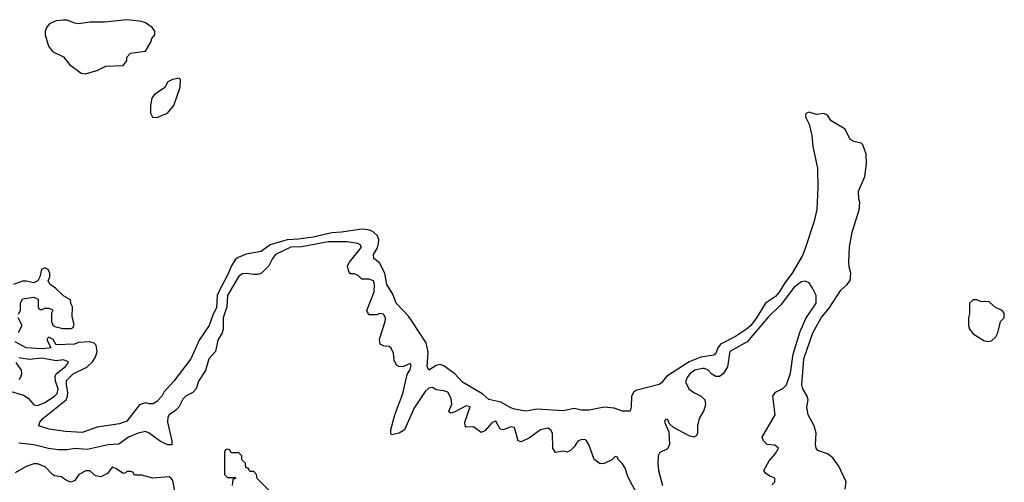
# Model space of a CAD drawing. Header units: inches. Extents: x 2710751 to 2829008, y 857003 to 965602.
# Tile 52 of 256: x 2727894 to 2733178, y 913347 to 915832. Entities that reach past the tile are written whole.
import ezdxf

# ---------------------------------------------------------------- set-up
doc = ezdxf.new("R2010")
doc.units = ezdxf.units.IN
doc.header["$MEASUREMENT"] = 0
doc.layers.add('C7921', color=7, linetype='Continuous')
doc.layers.add('C7931', color=7, linetype='Continuous')

msp = doc.modelspace()

# ---------------------------------------------------------------- linework, layer by layer
at = {"layer": 'C7921', "color": 2, "elevation": 2}
for points in [[(2728471.5, 915831.5), (2728350, 915818.4), (2728270, 915818.4), (2728210, 915809.3), (2728190, 915812.3), (2728150, 915829.4), (2728130, 915829.4), (2728090, 915825.1), (2728054.8, 915810), (2728039.1, 915790), (2728030.7, 915770), (2728030.6, 915750), (2728048.6, 915688.6), (2728070, 915661), (2728130, 915631.3), (2728162, 915590), (2728223.6, 915543.6), (2728250, 915541), (2728270, 915547.3), (2728310, 915558.8), (2728357.2, 915582.8), (2728450, 915586), (2728468.7, 915610), (2728469.1, 915630.9), (2728489.1, 915650.9), (2728570, 915662), (2728599, 915710), (2728604, 915730), (2728619, 915750), (2728619, 915770), (2728605.2, 915790), (2728570, 915815.1), (2728550, 915822)], [(2728750, 915518), (2728714, 915510), (2728690, 915498), (2728672.7, 915467.3), (2728618, 915430), (2728602.8, 915410), (2728596, 915370), (2728596, 915330), (2728607.3, 915307.3), (2728630, 915306), (2728688, 915330), (2728722, 915370), (2728755.3, 915470), (2728758, 915510)]]:
    msp.add_lwpolyline(points, close=True, dxfattribs=at)
at = {"layer": 'C7921', "color": 2}
for points, elevation in [([(2730000, 914210.1), (2729980.1, 914240.1), (2729914.5, 914310), (2729897.2, 914357.2), (2729864.2, 914410), (2729853.6, 914470), (2729825.1, 914525.1), (2729794, 914550), (2729792.7, 914570), (2729813.9, 914606.1), (2729820.5, 914630), (2729821.6, 914650), (2729814, 914670), (2729790, 914694.7), (2729763.9, 914703.9), (2729730, 914707.1), (2729622, 914690), (2729570, 914687.3), (2729470, 914663.5), (2729390, 914652.4), (2729330, 914649.8), (2729237.8, 914622.3), (2729190, 914587.3), (2729110, 914572.3), (2729066.2, 914553.8), (2729050, 914541.2), (2729030.3, 914509.7), (2729010, 914459.3), (2728964.9, 914375.1), (2728954.6, 914350), (2728950, 914284), (2728932.4, 914250), (2728910.6, 914190), (2728858, 914110), (2728813.4, 914010), (2728720.7, 913890), (2728668.4, 913831.6), (2728657.3, 913810), (2728630, 913781.2), (2728610, 913768.7), (2728590, 913768), (2728570, 913774), (2728536.9, 913763.1), (2728470, 913676), (2728430, 913662), (2728310, 913643.7), (2728230, 913615.1), (2728140.5, 913620.5), (2728052.7, 913632.7), (2727998, 913650), (2728002, 913670), (2728019, 913690), (2728142.9, 913790), (2728151.6, 913810), (2728153.3, 913830), (2728145.4, 913870), (2728146.4, 913893.6), (2728182, 913930), (2728254.7, 913965.2), (2728285.7, 913994.3), (2728301, 914019), (2728309.6, 914050), (2728304.5, 914084.5), (2728294, 914094), (2728270, 914102), (2728210, 914099), (2728189.3, 914089.3), (2728090, 914086), (2728074.6, 914114.6), (2728050, 914126), (2728042, 914118), (2728042, 914110), (2728062, 914070), (2728053.2, 914066.8), (2728010, 914064.5), (2727930, 914069.2), (2727870, 914102)], 2), ([(2730000, 913721.9), (2729959.3, 913630), (2729930, 913611.6), (2729890, 913602), (2729885.2, 913610), (2729886.6, 913630), (2729907.6, 913710), (2729950, 913824.7), (2729972.9, 913927.1), (2729990, 913954), (2729995.3, 913975.3), (2729990, 913986), (2729950, 913968), (2729928.9, 913968.9), (2729916.4, 913976.4), (2729903.1, 914003.1), (2729900.4, 914040.4), (2729888.4, 914068.4), (2729876.4, 914076.4), (2729850, 914078), (2729828, 914090), (2729824.7, 914115.3), (2729855.3, 914210), (2729858, 914230), (2729846, 914250), (2729826, 914254), (2729810, 914246), (2729770, 914246), (2729760.4, 914260.4), (2729758, 914270), (2729797.2, 914370), (2729798, 914410), (2729792.3, 914430), (2729770, 914439), (2729730, 914438), (2729710, 914458), (2729690, 914466), (2729670, 914466), (2729660.2, 914480.2), (2729654, 914510), (2729664, 914530), (2729728.7, 914610), (2729722, 914622), (2729709.1, 914629.1), (2729650, 914638), (2729550, 914638.5), (2729408.2, 914611.8), (2729350, 914609.6), (2729267.7, 914570), (2729250.8, 914550), (2729230.5, 914509.5), (2729190, 914469.2), (2729170, 914462.7), (2729150, 914462.7), (2729110, 914469.4), (2729090, 914466.6), (2729070, 914454.5), (2729008.9, 914350), (2729005.5, 914290), (2728986.3, 914230), (2728987, 914170), (2728981.3, 914150), (2728957.1, 914110), (2728945.5, 914050), (2728908.8, 914011.2), (2728892, 913948), (2728854, 913890), (2728840.7, 913850), (2728822.8, 913830), (2728788.5, 913811.5), (2728770, 913793.2), (2728748.3, 913751.7), (2728730, 913733.2), (2728696, 913710), (2728690, 913698), (2728687.3, 913670), (2728710.8, 913570), (2728710, 913548), (2728690, 913549), (2728650, 913566.6), (2728590, 913612), (2728570, 913620.7), (2728530, 913611.8), (2728478, 913590), (2728427.1, 913552.9), (2728370, 913549.3), (2728256.7, 913523.3), (2728190.5, 913529.5), (2728150, 913522), (2728102.5, 913522.5), (2728049.6, 913529.6), (2727970, 913549.4), (2727890, 913558)], 6), ([(2727888, 914250), (2727898, 914270), (2727898, 914310), (2727910, 914332), (2727970, 914342), (2727994, 914330), (2727994, 914290), (2727998, 914278), (2728010, 914274), (2728030, 914282), (2728050, 914282), (2728070, 914274), (2728072, 914270), (2728064.7, 914255.3), (2728064.7, 914210), (2728071.6, 914191.6), (2728083.6, 914183.6), (2728126, 914174), (2728170, 914174), (2728182, 914178), (2728186, 914194), (2728176.4, 914236.4), (2728178, 914290), (2728168.4, 914308.4), (2728167.3, 914327.3), (2728128.9, 914348.9), (2728086, 914390), (2728058, 914410), (2728048, 914430), (2728055.3, 914450), (2728055.3, 914470), (2728048, 914490), (2728030, 914499), (2728012, 914490), (2728002, 914450), (2727992, 914430), (2727970, 914418), (2727930, 914428), (2727910, 914428), (2727862, 914410)], 2), ([(2727888.4, 914151.6), (2727908, 914190), (2727886, 914230)], 2), ([(2727830, 913840.3), (2727914.7, 913814.7), (2727940, 913800), (2727970, 913764), (2727990, 913759.3), (2728030, 913775.3), (2728082, 913810), (2728095.1, 913824.9), (2728100.4, 913850), (2728086.9, 913890), (2728084.2, 913915.8), (2728089.7, 913930.3), (2728140.9, 913970), (2728156, 913990), (2728153.8, 913993.8), (2728130, 914004.5), (2728090, 913998.9), (2728013.4, 914013.4), (2727947.6, 914007.6), (2727890, 914015.8)], 6), ([(2727873.4, 913990), (2727901.7, 913950), (2727904.9, 913930), (2727899.5, 913910), (2727890, 913899.7)], 6), ([(2729246, 913290), (2729168, 913368), (2729166, 913390), (2729150, 913406), (2729130, 913406), (2729122, 913422), (2729107.3, 913427.3), (2729106, 913450), (2729087.3, 913467.3), (2729086, 913490), (2729070, 913506), (2729030, 913506), (2729022, 913522), (2729010, 913526), (2728998, 913522), (2728994, 913510), (2728994, 913390), (2729010, 913374), (2729050, 913374), (2729054, 913370), (2729038, 913362), (2729034, 913330)], 10), ([(2728728.7, 913290), (2728716.5, 913356.5), (2728708, 913370), (2728696, 913376), (2728609, 913369), (2728550, 913386), (2728510, 913386), (2728502, 913402), (2728490, 913406), (2728470, 913406), (2728462, 913398), (2728450, 913395.3), (2728410, 913422), (2728390, 913428), (2728364.9, 913395.1), (2728330, 913377.2), (2728302, 913382), (2728270, 913408.7), (2728250, 913409), (2728211.3, 913390), (2728190, 913358), (2728170, 913349), (2728150, 913355.3), (2728117.2, 913377.2), (2728082, 913382), (2728070, 913388.7), (2728031.2, 913431.2), (2727990, 913446.6), (2727970, 913446), (2727928.3, 913431.7), (2727870, 913399)], 10)]:
    msp.add_lwpolyline(points, dxfattribs=dict(at, elevation=elevation))
at = {"layer": 'C7931', "color": 2}
for points, elevation in [([(2732323.7, 913310), (2732329, 913350), (2732291.1, 913431.1), (2732258.5, 913478.5), (2732230, 913500.7), (2732178, 913518), (2732168, 913530), (2732164, 913550), (2732169.3, 913610.7), (2732157, 913650), (2732126, 913710), (2732118, 913750), (2732125.6, 913790), (2732120.5, 913810), (2732096.9, 913850), (2732091.2, 913870), (2732102.3, 914010), (2732150, 914150.7), (2732194.7, 914230), (2732237.8, 914282.2), (2732300.8, 914379.2), (2732332.8, 914407.2), (2732350, 914431.3), (2732354.7, 914470), (2732344.9, 914504.9), (2732343.5, 914530), (2732348.1, 914611.9), (2732362.4, 914690), (2732399.6, 914810), (2732402.7, 914850), (2732397.2, 914870), (2732396, 914910), (2732429.2, 914990), (2732438, 915058), (2732437.2, 915110), (2732419.3, 915159.3), (2732409.1, 915169.1), (2732370, 915177.2), (2732350, 915189), (2732324, 915244), (2732249.1, 915289.1), (2732230, 915318), (2732210, 915328), (2732170, 915322), (2732130, 915335.3), (2732112.7, 915327.3), (2732112, 915310), (2732130.7, 915270.7), (2732146, 915210), (2732150.5, 915150), (2732174.9, 915034.9), (2732178, 914930), (2732171.9, 914811.9), (2732158.3, 914750), (2732110, 914602.7), (2732094.2, 914565.8), (2732039.5, 914470), (2732001.1, 914418.9), (2731970, 914367.8), (2731950, 914344.7), (2731896.4, 914310), (2731848.8, 914230), (2731818, 914190), (2731795.3, 914170), (2731735.5, 914130), (2731654.9, 914090), (2731640.3, 914070), (2731630, 914039.3), (2731618.8, 914030), (2731550, 914018.5), (2731486.4, 913993.6), (2731364.9, 913915.1), (2731338.7, 913881.3), (2731326.6, 913873.4), (2731199.9, 913840.1), (2731187.7, 913830), (2731178, 913810), (2731176.3, 913750), (2731170, 913729.4), (2731130, 913729.7), (2731084.9, 913744.9), (2731030, 913751.5), (2730950, 913735.1), (2730910, 913735.6), (2730870, 913744.5), (2730810, 913731.6), (2730670, 913739.7), (2730610, 913729.6), (2730550, 913740.7), (2730530, 913746.6), (2730477.1, 913777.1), (2730412.5, 913792.5), (2730380.5, 913820.5), (2730270, 913885.2), (2730229.4, 913930), (2730170, 913972.3), (2730150, 913979.5), (2730130, 913974.5), (2730089.5, 913949.5), (2730080.7, 913970), (2730086.2, 914046.2), (2730075.8, 914095.8), (2730000, 914210.1)], 2), ([(2731930, 913334), (2731946, 913350), (2731946, 913370), (2731920.2, 913380.2), (2731896.4, 913396.4), (2731888, 913410), (2731916.5, 913463.5), (2731950, 913502), (2731966, 913530), (2731947.3, 913547.3), (2731906, 913550), (2731886, 913570), (2731878, 913590), (2731948, 913710), (2731935.3, 913810), (2731950, 913832), (2731990, 913852), (2732008.9, 913871.1), (2732030, 913934), (2732044.1, 914035.9), (2732083.3, 914156.7), (2732113.3, 914226.7), (2732168.7, 914310), (2732168, 914350), (2732148.7, 914390), (2732130, 914418), (2732110, 914428), (2732090, 914424), (2732050, 914396), (2731979.6, 914300.4), (2731910, 914234), (2731798.3, 914101.7), (2731704.9, 914050), (2731693.2, 913966.8), (2731670, 913929), (2731650, 913915.3), (2731630, 913915.3), (2731608.9, 913928.9), (2731588, 913950), (2731570, 913959), (2731558, 913958), (2731518, 913950), (2731491.3, 913930), (2731476, 913910), (2731466.4, 913886.4), (2731484.7, 913850), (2731512, 913830), (2731552, 913810), (2731570.7, 913790.7), (2731575.3, 913764.7), (2731566.4, 913733.6), (2731541, 913690), (2731531.3, 913650), (2731531.1, 913608.9), (2731523.6, 913596.4), (2731511.1, 913588.9), (2731490, 913595.3), (2731402, 913642), (2731382, 913662), (2731370, 913686), (2731358, 913682), (2731354, 913670), (2731378, 913618), (2731382, 913550), (2731370, 913528), (2731330, 913508), (2731321, 913490), (2731318.8, 913450), (2731322.8, 913410), (2731344.7, 913330)], 6), ([(2731206.3, 913286.3), (2731158, 913378), (2731143.1, 913423.1), (2731130, 913446), (2731106, 913470), (2731102, 913482), (2731090, 913486), (2731071.6, 913468.4), (2731031.6, 913448.4), (2731010, 913446), (2730978, 913470), (2730948.7, 913550), (2730935.3, 913570), (2730930, 913575.3), (2730910, 913578), (2730890, 913568), (2730870, 913538), (2730850, 913518), (2730831.6, 913508.4), (2730810, 913515.3), (2730770, 913508), (2730755.3, 913530), (2730752.7, 913610), (2730745.6, 913625.6), (2730730, 913639), (2730690, 913629.2), (2730630, 913586), (2730585.2, 913565.2), (2730569.3, 913569.3), (2730550, 913642), (2730530, 913645.2), (2730490, 913629.3), (2730473.2, 913633.2), (2730450, 913675.3), (2730430, 913669), (2730390, 913624), (2730370, 913615.3), (2730330, 913645.2), (2730290, 913644), (2730284, 913650), (2730282.7, 913670), (2730312.1, 913752.1), (2730290, 913757.2), (2730230, 913725.2), (2730210, 913718), (2730202, 913722), (2730198, 913730), (2730212.5, 913767.5), (2730210, 913798), (2730191.4, 913831.4), (2730170, 913839.3), (2730130, 913844), (2730110, 913857.2), (2730090, 913852.3), (2730070, 913835.1), (2730010, 913744.5), (2730000, 913721.9)], 6)]:
    msp.add_lwpolyline(points, dxfattribs=dict(at, elevation=elevation))
at = {"layer": 'C7931', "color": 2, "elevation": 2}
msp.add_lwpolyline([(2733030, 914328), (2733010, 914328), (2732992, 914310), (2732991.6, 914251.6), (2732986, 914230), (2732986, 914190), (2732991.3, 914170), (2733010, 914144.7), (2733068, 914108), (2733090, 914104), (2733110, 914107.3), (2733131.9, 914128.1), (2733144, 914150), (2733158, 914210), (2733178, 914230), (2733176.4, 914256.4), (2733166, 914270), (2733130, 914286), (2733096.4, 914316.4), (2733050, 914318)], close=True, dxfattribs=at)

doc.saveas('drawing.dxf')
